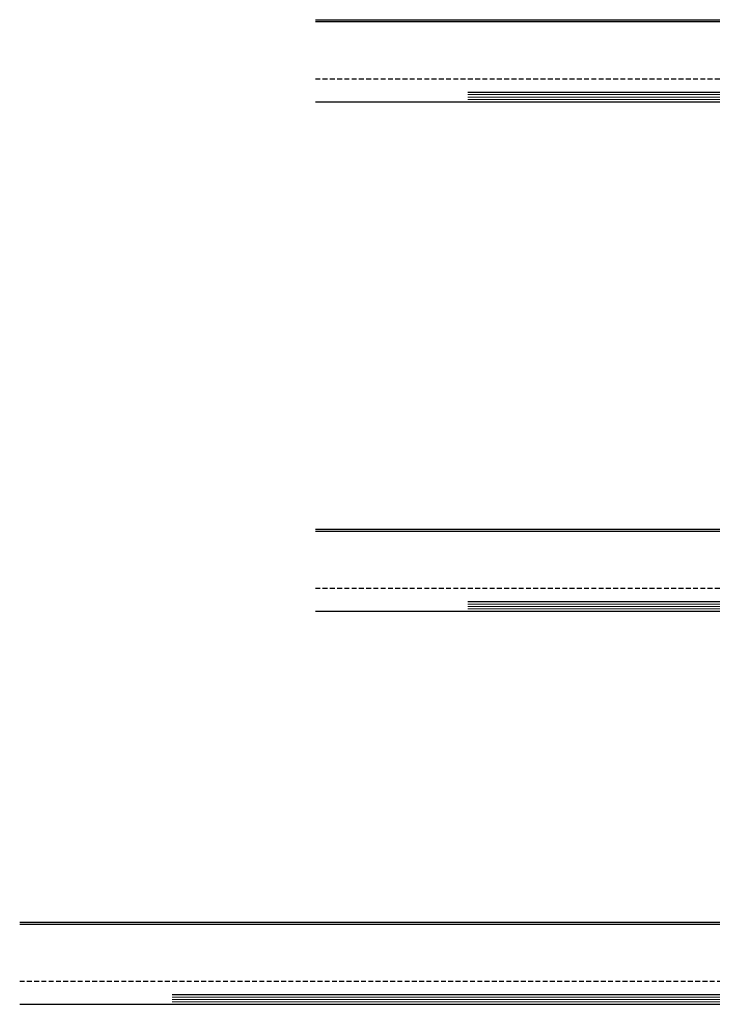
# Model space of a CAD drawing. Header units: millimetres. Extents: x -94648 to 68781, y -29623 to 11990.
# Tile 1 of 181: x -94648 to -76485, y -14725 to 11081. Entities that reach past the tile are written whole.
import ezdxf

# ---------------------------------------------------------------- set-up
doc = ezdxf.new("R2010")
doc.units = ezdxf.units.MM
doc.linetypes.add('DASHED', pattern=[19.05, 12.7, -6.35])
doc.layers.add('cienkie', color=3, linetype='Continuous', lineweight=20)
doc.layers.add('GRUBE', color=1, linetype='Continuous')

msp = doc.modelspace()

# ---------------------------------------------------------------- linework, layer by layer
at = {"layer": 'cienkie'}
for p, q in [((-82894.21505, 9116.89482), (-38894.21505, 9116.89482)), ((-82894.21505, 9052.89482), (-38894.21505, 9052.89482)), ((-82894.21505, 9052.89482), (-38894.21505, 9052.89482)), ((-82894.21505, 8988.89482), (-38894.21505, 8988.89482)), ((-82894.21505, -4235.20487), (-38894.21505, -4235.20487)), ((-82894.21505, -4299.20487), (-38894.21505, -4299.20487)), ((-82894.21505, -4299.20487), (-38894.21505, -4299.20487)), ((-82894.21505, -4363.20487), (-38894.21505, -4363.20487)), ((-90648.48284, -14535.01698), (-46648.48284, -14535.01698)), ((-90648.48284, -14599.01698), (-46648.48284, -14599.01698)), ((-90648.48284, -14599.01698), (-46648.48284, -14599.01698)), ((-90648.48284, -14663.01698), (-46648.48284, -14663.01698))]:
    msp.add_line(p, q, dxfattribs=at)
at = {"layer": 'GRUBE'}
for p, q in [((-86894.21505, 11080.89488), (-58894.21505, 11080.89488)), ((-86894.21505, 11030.89488), (-58894.21505, 11030.89488)), ((-82894.21505, 9180.89482), (-38894.21505, 9180.89482)), ((-86894.21505, 8927.26448), (-38894.21505, 8927.26448)), ((-86894.21505, -2271.20481), (-58894.21505, -2271.20481)), ((-86894.21505, -2321.20481), (-58894.21505, -2321.20481)), ((-82894.21505, -4171.20487), (-38894.21505, -4171.20487)), ((-86894.21505, -4424.83521), (-38894.21505, -4424.83521)), ((-94648.48284, -12571.01692), (-66648.48284, -12571.01692)), ((-94648.48284, -12621.01692), (-66648.48284, -12621.01692)), ((-90648.48284, -14471.01698), (-46648.48284, -14471.01698)), ((-94648.48284, -14724.64732), (-46648.48284, -14724.64732))]:
    msp.add_line(p, q, dxfattribs=at)
at = {"layer": 'GRUBE', "linetype": 'DASHED', "ltscale": 10}
for p, q in [((-86894.21505, 9530.89488), (-58894.21505, 9530.89488)), ((-86894.21505, -3821.20481), (-58894.21505, -3821.20481)), ((-94648.48284, -14121.01692), (-66648.48284, -14121.01692))]:
    msp.add_line(p, q, dxfattribs=at)

doc.saveas('drawing.dxf')
